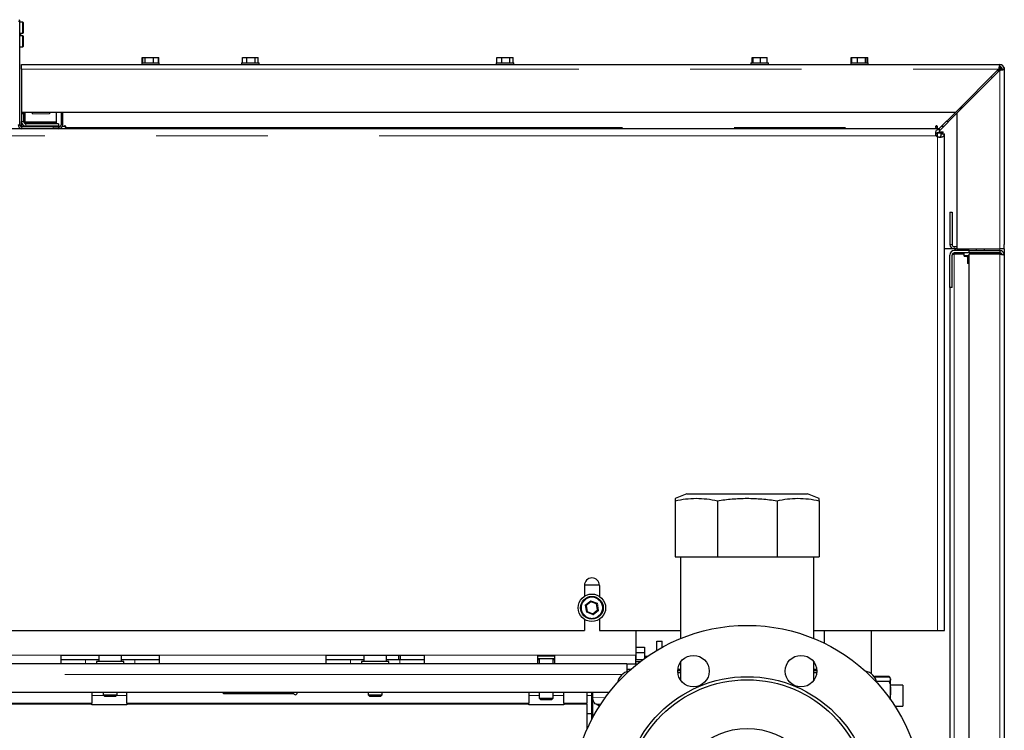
# Model space of a CAD drawing. Header units: millimetres. Extents: x 26 to 242, y 76 to 156.
# Tile 37 of 72: x 109.14 to 120.36, y 99.34 to 107.44. Entities that reach past the tile are written whole.
import ezdxf

# ---------------------------------------------------------------- set-up
doc = ezdxf.new("R2010")
doc.units = ezdxf.units.MM
doc.linetypes.add('PHANTOM', pattern=[12.7, 6.35, -1.27, 1.27, -1.27, 1.27, -1.27])

msp = doc.modelspace()

# ---------------------------------------------------------------- linework, layer by layer
at = {"color": 8, "linetype": 'PHANTOM', "lineweight": 18}
for p, q in [((109.123, 107.422), (109.143, 107.422)), ((109.163, 106.876), (120.299, 106.876)), ((120.299, 106.876), (120.312, 106.876)), ((120.313, 106.876), (120.313, 106.862)), ((120.313, 106.862), (120.313, 104.826)), ((109.483, 106.385), (109.283, 106.385)), ((109.163, 106.276), (109.188, 106.276)), ((109.563, 106.274), (109.203, 106.274)), ((109.483, 106.365), (109.283, 106.365)), ((119.699, 106.276), (119.727, 106.276)), ((109.143, 106.241), (109.123, 106.241)), ((109.168, 106.216), (109.168, 106.196)), ((109.213, 106.251), (109.213, 106.226)), ((109.213, 106.22), (109.213, 106.223)), ((109.523, 106.196), (109.523, 106.216)), ((109.588, 106.196), (109.588, 106.216)), ((109.613, 106.241), (109.633, 106.241)), ((109.663, 106.211), (119.584, 106.211)), ((119.589, 106.116), (97.738, 106.116)), ((119.603, 100.476), (119.603, 106.101)), ((119.648, 106.147), (119.648, 106.136)), ((119.768, 104.876), (119.743, 104.876)), ((119.793, 104.851), (119.793, 104.826)), ((120.313, 104.826), (120.313, 104.806)), ((119.793, 104.767), (119.793, 79.665)), ((119.903, 104.749), (119.963, 104.749)), ((119.963, 104.733), (119.943, 104.733)), ((120.313, 104.781), (120.313, 104.767)), ((120.313, 104.767), (120.313, 79.665)), ((119.943, 104.667), (119.963, 104.667)), ((115.588, 100.765), (115.65, 100.816)), ((115.65, 100.816), (115.726, 100.787)), ((115.726, 100.787), (115.739, 100.707)), ((115.6, 100.685), (115.588, 100.765)), ((115.676, 100.656), (115.6, 100.685)), ((115.739, 100.707), (115.676, 100.656)), ((107.248, 100.196), (109.613, 100.196)), ((109.893, 100.146), (109.893, 100.096)), ((110.453, 100.146), (110.453, 100.096)), ((110.733, 100.196), (112.633, 100.196)), ((112.913, 100.146), (112.913, 100.096)), ((113.473, 100.146), (113.473, 100.096)), ((113.753, 100.196), (115.048, 100.196)), ((115.238, 100.196), (116.163, 100.196)), ((116.007, 99.976), (101.263, 99.976)), ((107.343, 99.651), (109.963, 99.651)), ((109.963, 99.736), (110.103, 99.736)), ((110.243, 99.736), (110.363, 99.736)), ((110.363, 99.651), (114.943, 99.651)), ((114.943, 99.736), (115.063, 99.736)), ((115.223, 99.736), (115.343, 99.736)), ((115.343, 99.651), (115.607, 99.651)), ((115.607, 99.736), (115.663, 99.736)), ((115.673, 99.711), (115.821, 99.714)), ((109.963, 99.637), (107.343, 99.637)), ((114.943, 99.637), (110.363, 99.637)), ((115.607, 99.637), (115.343, 99.637))]:
    msp.add_line(p, q, dxfattribs=at)
at = {"color": 7, "linetype": 'Continuous', "lineweight": 25}
for p, q in [((109.143, 106.241), (109.143, 107.422)), ((109.178, 107.41), (109.143, 107.41)), ((109.182, 107.406), (109.178, 107.41)), ((109.178, 107.285), (109.178, 107.41)), ((109.182, 107.406), (109.182, 107.285)), ((109.152, 107.285), (109.178, 107.285)), ((109.152, 107.285), (109.152, 107.255)), ((109.182, 107.285), (109.178, 107.285)), ((109.178, 107.255), (109.152, 107.255)), ((109.178, 107.13), (109.178, 107.255)), ((109.178, 107.255), (109.182, 107.255)), ((109.182, 107.255), (109.182, 107.134)), ((109.143, 107.13), (109.178, 107.13)), ((109.178, 107.13), (109.182, 107.134)), ((110.533, 106.946), (110.533, 106.926)), ((110.533, 106.946), (110.733, 106.946)), ((110.539, 106.946), (110.539, 107.006)), ((110.539, 107.006), (110.544, 107.006)), ((110.544, 106.946), (110.544, 107.006)), ((110.544, 107.006), (110.572, 107.006)), ((110.572, 106.946), (110.572, 107.006)), ((110.572, 107.006), (110.667, 107.006)), ((110.667, 106.946), (110.667, 107.006)), ((110.667, 107.006), (110.723, 107.006)), ((110.723, 107.006), (110.727, 107.006)), ((110.723, 106.946), (110.723, 107.006)), ((110.727, 106.946), (110.727, 107.006)), ((110.733, 106.926), (110.733, 106.946)), ((111.671, 106.946), (111.671, 106.926)), ((111.671, 106.946), (111.871, 106.946)), ((111.68, 106.946), (111.68, 107.006)), ((111.68, 107.006), (111.73, 107.006)), ((111.73, 106.946), (111.73, 107.006)), ((111.73, 107.006), (111.826, 107.006)), ((111.826, 106.946), (111.826, 107.006)), ((111.826, 107.006), (111.861, 107.006)), ((111.861, 106.946), (111.861, 107.006)), ((111.871, 106.926), (111.871, 106.946)), ((114.573, 106.946), (114.573, 106.926)), ((114.573, 106.946), (114.773, 106.946)), ((114.58, 106.946), (114.58, 107.006)), ((114.58, 107.006), (114.638, 107.006)), ((114.638, 106.946), (114.638, 107.006)), ((114.638, 107.006), (114.727, 107.006)), ((114.727, 106.946), (114.727, 107.006)), ((114.727, 107.006), (114.767, 107.006)), ((114.767, 106.946), (114.767, 107.006)), ((114.773, 106.926), (114.773, 106.946)), ((117.476, 106.946), (117.476, 106.926)), ((117.476, 106.946), (117.676, 106.946)), ((117.491, 106.946), (117.491, 107.006)), ((117.491, 107.006), (117.501, 107.006)), ((117.501, 106.946), (117.501, 107.006)), ((117.501, 107.006), (117.583, 107.006)), ((117.583, 106.946), (117.583, 107.006)), ((117.583, 107.006), (117.66, 107.006)), ((117.66, 106.946), (117.66, 107.006)), ((117.676, 106.926), (117.676, 106.946)), ((118.613, 106.946), (118.613, 106.926)), ((118.613, 106.946), (118.813, 106.946)), ((118.619, 106.946), (118.619, 107.006)), ((118.619, 107.006), (118.627, 107.006)), ((118.627, 106.946), (118.627, 107.006)), ((118.627, 107.006), (118.692, 107.006)), ((118.692, 106.946), (118.692, 107.006)), ((118.692, 107.006), (118.783, 107.006)), ((118.783, 106.946), (118.783, 107.006)), ((118.783, 107.006), (118.8, 107.006)), ((118.8, 106.946), (118.8, 107.006)), ((118.8, 107.006), (118.807, 107.006)), ((118.807, 106.946), (118.807, 107.006)), ((118.813, 106.926), (118.813, 106.946)), ((109.163, 106.926), (109.213, 106.926)), ((109.163, 106.876), (109.163, 106.926)), ((109.163, 106.876), (109.163, 106.386)), ((109.213, 106.926), (120.313, 106.926)), ((120.299, 106.876), (119.809, 106.386)), ((119.823, 106.372), (120.313, 106.862)), ((120.293, 106.852), (120.312, 106.876)), ((120.313, 106.901), (120.313, 106.926)), ((120.313, 106.926), (120.331, 106.926)), ((120.313, 106.862), (120.313, 106.861)), ((120.331, 106.926), (120.327, 106.923)), ((120.331, 106.923), (120.331, 106.926)), ((120.338, 106.876), (120.363, 106.876)), ((120.36, 106.894), (120.363, 106.894)), ((120.363, 106.894), (120.363, 106.876)), ((120.363, 106.876), (120.363, 104.876)), ((109.163, 106.386), (119.809, 106.386)), ((109.163, 106.386), (109.163, 106.366)), ((109.188, 106.386), (109.188, 106.366)), ((109.203, 106.274), (109.203, 106.386)), ((109.283, 106.385), (109.283, 106.365)), ((109.483, 106.385), (109.483, 106.365)), ((109.563, 106.274), (109.563, 106.386)), ((109.613, 106.386), (109.613, 106.241)), ((109.633, 106.241), (109.633, 106.386)), ((119.619, 106.196), (119.809, 106.386)), ((119.887, 106.436), (119.863, 106.436)), ((119.863, 106.412), (119.863, 106.436)), ((109.188, 106.366), (109.163, 106.366)), ((109.163, 106.366), (109.163, 106.276)), ((109.163, 106.223), (109.163, 106.276)), ((109.188, 106.276), (109.188, 106.366)), ((109.203, 106.261), (109.203, 106.274)), ((109.563, 106.261), (109.563, 106.274)), ((119.823, 106.372), (119.623, 106.172)), ((119.823, 106.372), (119.823, 104.826)), ((109.168, 106.196), (98.938, 106.196)), ((109.163, 106.223), (109.606, 106.223)), ((109.163, 106.223), (109.163, 106.22)), ((109.163, 106.217), (109.163, 106.22)), ((109.163, 106.22), (109.183, 106.22)), ((109.523, 106.216), (109.168, 106.216)), ((109.523, 106.196), (109.168, 106.196)), ((109.183, 106.216), (109.183, 106.22)), ((109.183, 106.22), (109.183, 106.216)), ((109.188, 106.216), (109.188, 106.223)), ((109.563, 106.261), (109.203, 106.261)), ((109.203, 106.253), (109.203, 106.261)), ((109.203, 106.216), (109.203, 106.22)), ((109.203, 106.22), (109.463, 106.22)), ((109.583, 106.251), (109.213, 106.251)), ((109.583, 106.226), (109.213, 106.226)), ((109.238, 106.22), (109.238, 106.223)), ((109.463, 106.22), (109.463, 106.216)), ((109.523, 106.216), (109.583, 106.216)), ((109.583, 106.196), (109.523, 106.196)), ((109.563, 106.251), (109.563, 106.261)), ((109.583, 106.251), (109.583, 106.226)), ((109.583, 106.216), (109.583, 106.196)), ((109.588, 106.216), (109.583, 106.216)), ((119.623, 106.196), (109.583, 106.196)), ((109.63, 106.223), (109.651, 106.223)), ((109.651, 106.226), (109.663, 106.226)), ((109.663, 106.223), (109.663, 106.211)), ((109.663, 106.196), (109.663, 106.211)), ((119.584, 106.211), (119.584, 106.223)), ((119.584, 106.211), (119.584, 106.196)), ((119.585, 106.226), (119.596, 106.226)), ((119.597, 106.223), (119.597, 106.196)), ((119.623, 106.19), (119.623, 106.196)), ((119.623, 106.153), (119.623, 106.19)), ((119.623, 106.159), (119.661, 106.159)), ((119.649, 106.226), (119.677, 106.226)), ((119.598, 106.147), (119.598, 106.105)), ((119.598, 106.147), (119.648, 106.147)), ((119.64, 106.136), (119.677, 106.136)), ((119.661, 106.147), (119.648, 106.147)), ((119.677, 106.136), (119.683, 106.136)), ((119.683, 100.476), (119.683, 106.136)), ((119.743, 105.246), (119.768, 105.246)), ((119.743, 105.246), (119.743, 104.876)), ((119.768, 105.246), (119.768, 104.876)), ((119.793, 104.826), (119.683, 104.826)), ((119.823, 104.851), (119.793, 104.851)), ((119.823, 104.826), (119.793, 104.826)), ((119.803, 104.826), (119.803, 104.806)), ((119.823, 104.826), (120.313, 104.826)), ((119.953, 104.826), (119.953, 104.806)), ((120.043, 104.826), (120.043, 104.806)), ((120.133, 104.826), (120.133, 104.806)), ((120.363, 104.826), (120.313, 104.826)), ((120.363, 104.826), (120.363, 104.876)), ((120.363, 104.826), (120.363, 104.756)), ((119.743, 104.767), (119.745, 104.767)), ((119.743, 104.386), (119.743, 104.756)), ((119.768, 104.386), (119.768, 104.756)), ((119.771, 104.767), (119.793, 104.767)), ((119.963, 104.806), (119.793, 104.806)), ((119.963, 104.781), (119.793, 104.781)), ((119.903, 104.767), (119.793, 104.767)), ((119.803, 104.781), (119.803, 104.767)), ((119.903, 104.781), (119.903, 104.749)), ((119.963, 104.741), (119.911, 104.741)), ((119.943, 104.733), (119.943, 104.667)), ((119.963, 104.781), (119.963, 104.806)), ((119.963, 104.806), (120.313, 104.806)), ((120.313, 104.781), (119.963, 104.781)), ((119.963, 79.665), (119.963, 104.767)), ((120.313, 104.767), (119.963, 104.767)), ((120.183, 104.767), (120.183, 104.781)), ((120.313, 104.806), (120.313, 104.781)), ((120.363, 104.756), (120.363, 79.676)), ((119.963, 104.661), (119.949, 104.661)), ((119.768, 104.386), (119.743, 104.386)), ((119.743, 104.386), (119.743, 80.044)), ((116.746, 102.036), (116.613, 101.983)), ((116.746, 102.036), (118.121, 102.036)), ((118.253, 101.983), (118.121, 102.036)), ((116.613, 101.956), (116.613, 101.316)), ((117.094, 101.956), (117.094, 101.316)), ((117.773, 101.956), (117.773, 101.316)), ((118.253, 101.956), (118.253, 101.316)), ((116.613, 101.316), (117.094, 101.316)), ((116.672, 101.316), (116.672, 100.385)), ((117.094, 101.316), (117.773, 101.316)), ((117.773, 101.316), (118.253, 101.316)), ((118.194, 100.385), (118.194, 101.316)), ((115.578, 100.996), (115.748, 100.996)), ((115.578, 100.991), (115.578, 100.868)), ((115.748, 100.991), (115.748, 100.868)), ((115.652, 100.804), (115.598, 100.761)), ((115.717, 100.78), (115.652, 100.804)), ((115.728, 100.711), (115.717, 100.78)), ((115.598, 100.761), (115.609, 100.692)), ((115.609, 100.692), (115.6, 100.685)), ((115.609, 100.692), (115.674, 100.668)), ((115.674, 100.668), (115.728, 100.711)), ((115.578, 100.604), (115.578, 100.476)), ((115.748, 100.604), (115.748, 100.476)), ((108.748, 100.476), (115.578, 100.476)), ((115.748, 100.476), (116.672, 100.476)), ((116.163, 100.476), (116.163, 100.196)), ((118.194, 100.476), (119.603, 100.476)), ((118.312, 100.476), (118.312, 100.332)), ((118.85, 99.983), (118.85, 100.476)), ((119.603, 100.476), (119.683, 100.476)), ((116.403, 100.356), (116.463, 100.356)), ((116.403, 100.25), (116.403, 100.356)), ((116.463, 100.285), (116.463, 100.356)), ((116.163, 100.286), (116.163, 100.286)), ((116.163, 100.286), (116.163, 100.226)), ((116.163, 100.286), (116.263, 100.286)), ((116.163, 100.226), (116.163, 100.226)), ((116.163, 100.226), (116.163, 100.146)), ((116.163, 100.226), (116.263, 100.226)), ((116.263, 100.286), (116.263, 100.226)), ((116.263, 100.226), (116.263, 100.158)), ((109.613, 100.196), (110.733, 100.196)), ((109.613, 100.096), (109.613, 100.196)), ((109.613, 100.146), (109.893, 100.146)), ((109.893, 100.146), (110.043, 100.146)), ((110.016, 100.126), (110.016, 100.096)), ((110.12, 100.126), (110.016, 100.126)), ((110.043, 100.196), (110.043, 100.126)), ((110.33, 100.126), (110.12, 100.126)), ((110.303, 100.126), (110.303, 100.196)), ((110.303, 100.146), (110.453, 100.146)), ((110.33, 100.096), (110.33, 100.126)), ((110.453, 100.146), (110.733, 100.146)), ((110.733, 100.196), (110.733, 100.096)), ((112.633, 100.196), (113.753, 100.196)), ((112.633, 100.096), (112.633, 100.196)), ((112.633, 100.146), (112.913, 100.146)), ((112.913, 100.146), (113.063, 100.146)), ((113.036, 100.126), (113.036, 100.096)), ((113.113, 100.126), (113.036, 100.126)), ((113.063, 100.196), (113.063, 100.126)), ((113.35, 100.126), (113.113, 100.126)), ((113.323, 100.126), (113.323, 100.196)), ((113.323, 100.146), (113.473, 100.146)), ((113.35, 100.096), (113.35, 100.126)), ((113.463, 100.146), (113.463, 100.196)), ((113.473, 100.146), (113.753, 100.146)), ((113.483, 100.146), (113.483, 100.196)), ((113.753, 100.196), (113.753, 100.096)), ((115.048, 100.196), (115.238, 100.196)), ((115.048, 100.096), (115.048, 100.196)), ((115.238, 100.186), (115.048, 100.186)), ((115.238, 100.156), (115.048, 100.156)), ((115.048, 100.146), (115.063, 100.146)), ((115.063, 100.156), (115.063, 100.096)), ((115.223, 100.096), (115.223, 100.156)), ((115.223, 100.146), (115.238, 100.146)), ((115.238, 100.196), (115.238, 100.096)), ((116.163, 100.096), (116.163, 100.196)), ((116.163, 100.146), (116.163, 100.146)), ((116.163, 100.146), (116.186, 100.146)), ((116.163, 100.126), (116.22, 100.126)), ((116.186, 100.146), (116.241, 100.146)), ((116.241, 100.146), (116.247, 100.146)), ((116.263, 100.206), (116.268, 100.206)), ((116.263, 100.186), (116.303, 100.186)), ((116.268, 100.186), (116.268, 100.206)), ((116.672, 100.116), (116.672, 99.913)), ((118.194, 99.913), (118.194, 100.116)), ((116.063, 100.096), (101.263, 100.096)), ((116.063, 100.096), (116.182, 100.096)), ((116.063, 100.096), (116.063, 100.008)), ((116.063, 100.036), (116.11, 100.036)), ((116.672, 100.016), (116.641, 100.016)), ((116.642, 100.036), (116.672, 100.036)), ((116.672, 99.996), (116.642, 99.996)), ((118.194, 100.036), (118.224, 100.036)), ((118.226, 100.016), (118.194, 100.016)), ((118.225, 99.996), (118.194, 99.996)), ((118.881, 99.947), (118.885, 99.952)), ((119.051, 99.952), (118.885, 99.952)), ((119.051, 99.945), (118.886, 99.945)), ((119.051, 99.898), (118.908, 99.898)), ((119.068, 99.926), (119.066, 99.93)), ((119.068, 99.921), (119.068, 99.926)), ((119.068, 99.793), (119.068, 99.921)), ((101.263, 99.776), (115.864, 99.776)), ((109.963, 99.776), (109.963, 99.651)), ((110.093, 99.776), (110.093, 99.746)), ((110.253, 99.746), (110.253, 99.776)), ((110.363, 99.651), (110.363, 99.776)), ((111.463, 99.756), (111.463, 99.776)), ((113.113, 99.776), (113.113, 99.746)), ((113.273, 99.746), (113.273, 99.776)), ((114.943, 99.776), (114.943, 99.651)), ((115.063, 99.776), (115.063, 99.706)), ((115.223, 99.706), (115.223, 99.776)), ((115.343, 99.651), (115.343, 99.776)), ((115.607, 99.776), (115.607, 99.651)), ((115.663, 99.467), (115.663, 99.776)), ((115.673, 99.486), (115.673, 99.776)), ((119.206, 99.856), (119.068, 99.856)), ((119.068, 99.688), (119.068, 99.793)), ((119.206, 99.856), (119.206, 99.616)), ((109.963, 99.637), (109.963, 99.651)), ((110.093, 99.746), (110.113, 99.726)), ((110.093, 99.746), (110.253, 99.746)), ((110.233, 99.726), (110.113, 99.726)), ((110.233, 99.726), (110.253, 99.746)), ((110.363, 99.651), (110.363, 99.637)), ((112.266, 99.756), (111.463, 99.756)), ((113.113, 99.746), (113.133, 99.726)), ((113.113, 99.746), (113.273, 99.746)), ((113.253, 99.726), (113.133, 99.726)), ((113.253, 99.726), (113.273, 99.746)), ((114.943, 99.637), (114.943, 99.651)), ((115.063, 99.706), (115.083, 99.686)), ((115.063, 99.706), (115.143, 99.706)), ((115.143, 99.686), (115.083, 99.686)), ((115.143, 99.706), (115.223, 99.706)), ((115.203, 99.686), (115.143, 99.686)), ((115.203, 99.686), (115.223, 99.706)), ((115.343, 99.651), (115.343, 99.637)), ((115.607, 99.637), (115.607, 99.651)), ((109.963, 99.631), (109.963, 99.637)), ((110.363, 99.631), (109.963, 99.631)), ((110.363, 99.637), (110.363, 99.631)), ((114.943, 99.631), (114.943, 99.637)), ((115.343, 99.631), (114.943, 99.631)), ((115.343, 99.637), (115.343, 99.631)), ((115.607, 99.637), (115.607, 99.352)), ((115.75, 99.616), (115.71, 99.637)), ((119.117, 99.616), (119.206, 99.616)), ((115.607, 99.53), (115.663, 99.53))]:
    msp.add_line(p, q, dxfattribs=at)
at = {"color": 7, "linetype": 'Continuous', "lineweight": 25, "flags": 128}
for points in [[(120.3, 106.845), (120.291, 106.854), (120.284, 106.861)], [(120.227, 106.776), (120.221, 106.783), (120.213, 106.79)], [(115.65, 100.816), (115.651, 100.814), (115.651, 100.812), (115.651, 100.81), (115.652, 100.808), (115.652, 100.807), (115.652, 100.806), (115.652, 100.805), (115.652, 100.805), (115.652, 100.804)], [(115.726, 100.787), (115.724, 100.786), (115.723, 100.784), (115.721, 100.783), (115.72, 100.782), (115.719, 100.781), (115.718, 100.781), (115.717, 100.78), (115.717, 100.78), (115.717, 100.78)], [(115.674, 100.668), (115.674, 100.667), (115.674, 100.667), (115.674, 100.666), (115.675, 100.665), (115.675, 100.663), (115.675, 100.662), (115.675, 100.66), (115.676, 100.658), (115.676, 100.656)]]:
    msp.add_lwpolyline(points, dxfattribs=at)
at = {"color": 8, "linetype": 'PHANTOM', "lineweight": 18, "flags": 128}
msp.add_lwpolyline([(115.767, 99.638), (115.71, 99.637), (115.71, 99.637), (115.71, 99.637)], dxfattribs=at)
at = {"color": 7, "linetype": 'Continuous', "lineweight": 25}
for centre, radius in [((115.663, 100.736), 0.157), ((115.663, 100.736), 0.13), ((117.433, 98.536), 2), ((116.821, 100.014), 0.18), ((118.046, 100.014), 0.18), ((117.433, 98.536), 1.415), ((117.433, 98.536), 1.38), ((117.433, 98.536), 0.825)]:
    msp.add_circle(centre, radius, dxfattribs=at)
at = {"color": 8, "linetype": 'PHANTOM', "lineweight": 18}
msp.add_circle((115.663, 100.736), 0.12, dxfattribs=at)
at = {"color": 7, "linetype": 'Continuous', "lineweight": 25}
for centre, radius, start, end in [((109.098, 107.422), 0.045, 0, 21.165), ((120.313, 106.876), 0.05, 0, 90), ((120.313, 106.876), 0.025, 0, 90), ((109.213, 106.276), 0.05, 180, 270), ((109.213, 106.276), 0.025, 180, 270), ((109.168, 106.241), 0.045, 180, 270), ((109.168, 106.241), 0.025, 180, 270), ((109.588, 106.241), 0.045, 270, 0), ((109.588, 106.241), 0.025, 270, 0), ((109.657, 106.223), 0.00625, 0, 180), ((119.59, 106.223), 0.00625, 0, 180), ((119.661, 106.153), 0.00625, 270, 90), ((119.623, 106.136), 0.04, 210, 240), ((119.793, 104.876), 0.05, 180, 270), ((119.793, 104.876), 0.025, 180, 270), ((119.793, 104.756), 0.05, 90, 180), ((119.793, 104.756), 0.025, 90, 180), ((119.911, 104.749), 0.008, 180, 270), ((119.935, 104.733), 0.008, 360, 90), ((119.949, 104.667), 0.006, 180, 270), ((115.663, 100.991), 0.085, 0, 180), ((118.997, 109.669), 9.535, 249.0498, 249.1192), ((118.795, 108.719), 8.575, 249.0459, 249.1231), ((116.113, 99.856), 0.16, 100.0449, 169.9551), ((118.753, 99.856), 0.16, 10.0449, 79.9551), ((112.283, 99.766), 0.02, 210, 30)]:
    msp.add_arc(centre, radius, start, end, dxfattribs=at)
for points, knots in [([(120.313, 106.926), (120.312, 106.925), (120.31, 106.924), (120.307, 106.915), (120.304, 106.902), (120.301, 106.888), (120.3, 106.879), (120.299, 106.876)], [0, 0, 0, 0, 0.218152, 0.436319, 0.654482, 0.872649, 1, 1, 1, 1]), ([(120.313, 106.901), (120.312, 106.901), (120.31, 106.9), (120.307, 106.895), (120.304, 106.888), (120.301, 106.881), (120.3, 106.877), (120.299, 106.876)], [0, 0, 0, 0, 0.228373, 0.456755, 0.68505, 0.913326, 1, 1, 1, 1]), ([(120.318, 106.9), (120.317, 106.895), (120.315, 106.887), (120.312, 106.879), (120.312, 106.876)], [0, 0, 0, 0, 0.643175, 1, 1, 1, 1]), ([(120.325, 106.898), (120.324, 106.897), (120.321, 106.894), (120.317, 106.887), (120.314, 106.88), (120.312, 106.876), (120.312, 106.876)], [0, 0, 0, 0, 0.237403, 0.589756, 0.942053, 1, 1, 1, 1]), ([(120.335, 106.888), (120.334, 106.887), (120.331, 106.885), (120.325, 106.881), (120.318, 106.878), (120.314, 106.876), (120.313, 106.876)], [0, 0, 0, 0, 0.2166889, 0.5675203, 0.9183006, 1, 1, 1, 1]), ([(120.313, 106.862), (120.317, 106.865), (120.323, 106.87), (120.332, 106.878), (120.335, 106.884), (120.336, 106.886)], [0, 0, 0, 0, 0.333093, 0.701344, 1, 1, 1, 1]), ([(120.313, 106.862), (120.319, 106.863), (120.33, 106.865), (120.346, 106.868), (120.357, 106.871), (120.363, 106.874), (120.363, 106.875), (120.363, 106.876)], [0, 0, 0, 0, 0.218156, 0.436317, 0.654485, 0.872646, 1, 1, 1, 1]), ([(120.313, 106.862), (120.316, 106.863), (120.322, 106.865), (120.33, 106.868), (120.336, 106.871), (120.338, 106.874), (120.338, 106.876), (120.338, 106.876)], [0, 0, 0, 0, 0.22837, 0.456742, 0.685039, 0.913342, 1, 1, 1, 1]), ([(120.313, 106.862), (120.32, 106.864), (120.327, 106.867), (120.333, 106.87), (120.334, 106.87)], [0, 0, 0, 0, 0.863045, 1, 1, 1, 1]), ([(120.361, 106.888), (120.362, 106.889), (120.363, 106.891), (120.363, 106.893), (120.363, 106.894)], [0, 0, 0, 0, 0.574221, 1, 1, 1, 1]), ([(109.203, 106.22), (109.198, 106.22), (109.192, 106.22), (109.187, 106.216), (109.186, 106.216)], [0, 0, 0, 0, 0.850781, 1, 1, 1, 1]), ([(109.203, 106.22), (109.198, 106.22), (109.192, 106.22), (109.187, 106.216), (109.186, 106.216)], [0, 0, 0, 0, 0.850781, 1, 1, 1, 1]), ([(119.589, 106.116), (119.587, 106.121), (119.584, 106.131), (119.583, 106.147), (119.584, 106.161), (119.588, 106.173), (119.594, 106.181), (119.602, 106.186), (119.612, 106.189), (119.62, 106.19), (119.623, 106.19)], [0, 0, 0, 0, 0.138005, 0.281672, 0.425337, 0.563346, 0.690941, 0.805301, 0.90678, 1, 1, 1, 1]), ([(119.589, 106.116), (119.587, 106.118), (119.584, 106.123), (119.583, 106.131), (119.584, 106.139), (119.588, 106.145), (119.595, 106.149), (119.603, 106.151), (119.613, 106.153), (119.62, 106.153), (119.623, 106.153)], [0, 0, 0, 0, 0.117388, 0.230301, 0.343229, 0.460624, 0.585361, 0.718037, 0.857211, 1, 1, 1, 1]), ([(119.677, 106.136), (119.677, 106.132), (119.677, 106.125), (119.674, 106.115), (119.668, 106.107), (119.66, 106.101), (119.648, 106.097), (119.634, 106.096), (119.618, 106.097), (119.608, 106.1), (119.603, 106.101)], [0, 0, 0, 0, 0.093219, 0.194696, 0.309062, 0.436652, 0.57466, 0.718325, 0.861993, 1, 1, 1, 1]), ([(119.64, 106.136), (119.64, 106.132), (119.64, 106.126), (119.639, 106.116), (119.636, 106.108), (119.632, 106.101), (119.626, 106.097), (119.621, 106.096), (119.618, 106.096)], [0, 0, 0, 0, 0.185513, 0.366329, 0.538719, 0.700761, 0.853278, 1, 1, 1, 1]), ([(120.363, 104.756), (120.363, 104.762), (120.361, 104.776), (120.349, 104.792), (120.333, 104.804), (120.32, 104.805), (120.313, 104.806)], [0, 0, 0, 0, 0.250015, 0.499998, 0.749998, 1, 1, 1, 1]), ([(120.337, 104.763), (120.337, 104.764), (120.336, 104.768), (120.331, 104.774), (120.323, 104.78), (120.317, 104.781), (120.313, 104.781)], [0, 0, 0, 0, 0.069924, 0.379955, 0.689978, 1, 1, 1, 1]), ([(120.313, 104.767), (120.32, 104.766), (120.333, 104.764), (120.349, 104.761), (120.361, 104.759), (120.363, 104.757), (120.363, 104.756)], [0, 0, 0, 0, 0.249998, 0.5, 0.75, 1, 1, 1, 1]), ([(116.613, 101.956), (116.653, 101.964), (116.731, 101.979), (116.852, 101.986), (116.973, 101.979), (117.053, 101.964), (117.094, 101.956)], [0, 0, 0, 0, 0.247001, 0.493941, 0.746936, 1, 1, 1, 1]), ([(116.613, 101.983), (116.613, 101.982), (116.613, 101.98), (116.613, 101.964), (116.613, 101.956)], [0, 0, 0, 0, 0.493871, 1, 1, 1, 1]), ([(117.094, 101.956), (117.149, 101.964), (117.261, 101.979), (117.431, 101.986), (117.602, 101.979), (117.716, 101.964), (117.773, 101.956)], [0, 0, 0, 0, 0.247001, 0.49394, 0.746936, 1, 1, 1, 1]), ([(117.773, 101.956), (117.812, 101.964), (117.891, 101.979), (118.011, 101.986), (118.132, 101.979), (118.213, 101.964), (118.253, 101.956)], [0, 0, 0, 0, 0.247001, 0.493941, 0.746936, 1, 1, 1, 1]), ([(118.253, 101.956), (118.253, 101.964), (118.253, 101.978), (118.253, 101.986), (118.253, 101.983), (118.253, 101.983)], [0, 0, 0, 0, 0.494002, 0.987876, 1, 1, 1, 1]), ([(119.051, 99.952), (119.054, 99.949), (119.058, 99.945), (119.059, 99.94), (119.06, 99.938)], [0, 0, 0, 0, 0.599255, 1, 1, 1, 1]), ([(119.051, 99.945), (119.058, 99.939), (119.067, 99.931), (119.068, 99.923), (119.068, 99.921)], [0, 0, 0, 0, 0.757611, 1, 1, 1, 1]), ([(119.068, 99.921), (119.066, 99.915), (119.064, 99.907), (119.054, 99.9), (119.051, 99.898)], [0, 0, 0, 0, 0.7756059, 1, 1, 1, 1]), ([(119.051, 99.898), (119.056, 99.881), (119.066, 99.847), (119.067, 99.811), (119.068, 99.793)], [0, 0, 0, 0, 0.495453, 1, 1, 1, 1]), ([(119.068, 99.793), (119.068, 99.791), (119.068, 99.772), (119.065, 99.741), (119.058, 99.713), (119.054, 99.701)], [0, 0, 0, 0, 0.079817, 0.604451, 1, 1, 1, 1]), ([(115.71, 99.637), (115.704, 99.641), (115.693, 99.649), (115.68, 99.67), (115.674, 99.692), (115.674, 99.706), (115.673, 99.711)], [0, 0, 0, 0, 0.323192, 0.590828, 0.860081, 1, 1, 1, 1])]:
    msp.add_open_spline(points, degree=3, knots=knots, dxfattribs=at)

doc.saveas('drawing.dxf')
